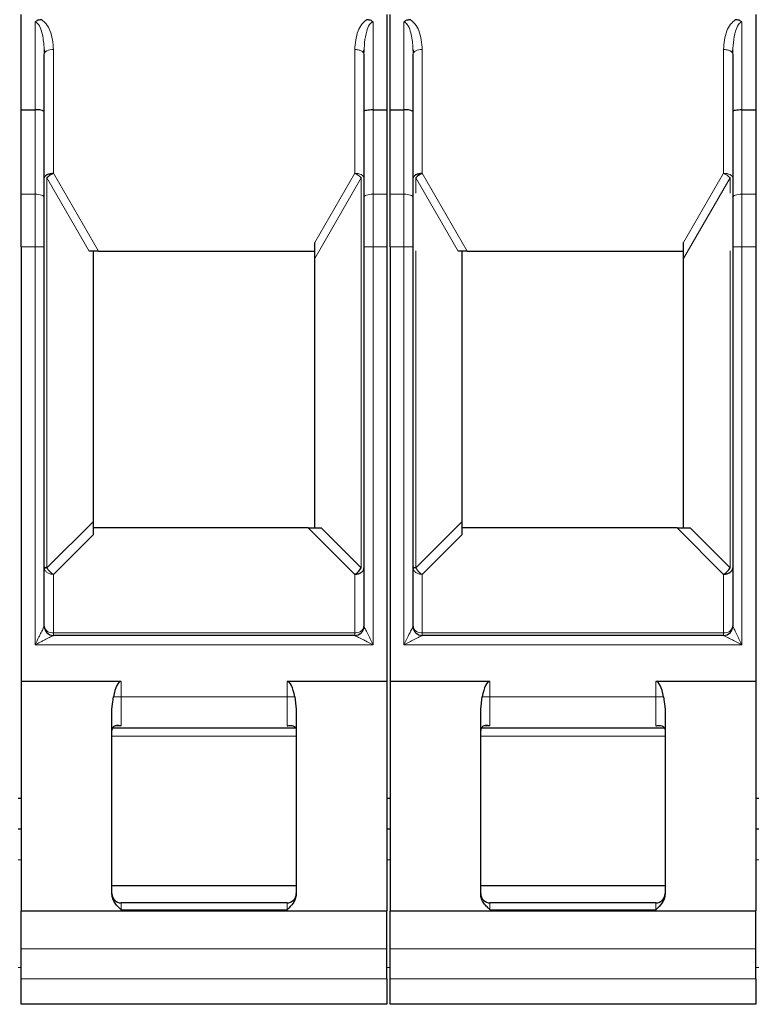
# Model space of a CAD drawing. Header units: millimetres. Extents: x 5 to 418, y 2 to 292.
# Tile 14 of 41: x 98 to 110, y 248 to 264. Entities that reach past the tile are written whole.
import ezdxf

# ---------------------------------------------------------------- set-up
doc = ezdxf.new("R2010")
doc.units = ezdxf.units.MM

msp = doc.modelspace()

# ---------------------------------------------------------------- linework, layer by layer
at = {"color": 7, "linetype": 'Continuous', "lineweight": 25}
for p, q in [((97.9596, 262.8662), (97.9596, 264.4162)), ((103.9096, 264.4162), (103.9096, 262.8662)), ((103.9596, 262.8662), (103.9596, 264.4162)), ((109.9096, 264.4162), (109.9096, 262.8662)), ((98.3328, 263.8497), (98.3449, 263.7977)), ((103.5248, 263.8003), (103.5375, 263.8409)), ((104.3328, 263.8497), (104.3449, 263.7977)), ((109.5248, 263.8003), (109.5375, 263.8409)), ((98.3346, 262.8398), (98.3346, 263.7736)), ((103.5346, 263.7736), (103.5346, 262.8398)), ((104.3346, 262.8398), (104.3346, 263.7736)), ((109.5346, 263.7736), (109.5346, 262.8398)), ((97.9596, 262.8662), (98.1846, 262.8662)), ((97.9596, 261.4946), (97.9596, 262.8662)), ((103.6846, 262.8662), (103.9096, 262.8662)), ((103.9096, 262.8662), (103.9096, 261.4946)), ((103.9596, 262.8662), (104.1846, 262.8662)), ((103.9596, 261.4946), (103.9596, 262.8662)), ((109.6846, 262.8662), (109.9096, 262.8662)), ((109.9096, 262.8662), (109.9096, 261.4946)), ((98.3346, 261.4433), (98.3346, 262.8398)), ((103.5346, 262.8398), (103.5346, 261.4433)), ((104.3346, 261.4433), (104.3346, 262.8398)), ((109.5346, 262.8398), (109.5346, 261.4433)), ((97.9596, 260.6396), (97.9596, 261.4946)), ((98.3346, 260.6396), (98.3346, 261.4433)), ((103.5346, 261.4433), (103.5346, 260.6396)), ((103.9096, 261.4946), (103.9096, 260.6396)), ((103.9596, 260.6396), (103.9596, 261.4946)), ((104.3346, 260.6396), (104.3346, 261.4433)), ((109.5346, 261.4433), (109.5346, 260.6396)), ((109.9096, 261.4946), (109.9096, 260.6396)), ((97.9596, 260.6396), (97.9596, 253.5662)), ((98.3346, 254.4662), (98.3346, 260.6396)), ((102.7346, 260.4499), (102.7346, 260.7087)), ((103.5346, 260.6396), (103.5346, 254.4662)), ((103.9096, 260.6396), (103.9096, 253.5662)), ((103.9596, 260.6396), (103.9596, 253.5662)), ((104.3346, 254.4662), (104.3346, 260.6396)), ((108.7346, 260.4499), (108.7346, 260.7087)), ((109.5346, 260.6396), (109.5346, 254.4662)), ((109.9096, 260.6396), (109.9096, 253.5662)), ((99.2168, 260.5662), (99.0675, 260.5662)), ((99.1346, 256.1723), (99.1346, 260.5662)), ((99.2168, 260.5662), (102.7346, 260.5662)), ((102.7346, 256.0662), (102.7346, 260.4499)), ((105.2168, 260.5662), (105.0675, 260.5662)), ((105.1346, 256.1723), (105.1346, 260.5662)), ((105.2168, 260.5662), (108.7346, 260.5662)), ((108.7346, 256.0662), (108.7346, 260.4499)), ((99.1346, 255.9602), (99.1346, 256.1723)), ((105.1346, 255.9602), (105.1346, 256.1723)), ((102.6285, 256.0662), (99.1346, 256.0662)), ((102.6285, 256.0662), (102.8407, 256.0662)), ((108.6285, 256.0662), (105.1346, 256.0662)), ((108.6285, 256.0662), (108.8407, 256.0662)), ((98.3362, 255.4324), (98.337, 255.3973)), ((104.3362, 255.4324), (104.337, 255.3973)), ((98.4849, 255.3102), (98.4845, 255.3103)), ((104.4849, 255.3102), (104.4845, 255.3103)), ((103.3846, 254.3162), (98.4846, 254.3162)), ((109.3846, 254.3162), (104.4846, 254.3162)), ((97.9596, 253.5662), (97.9596, 249.8342)), ((99.5846, 253.5662), (97.9596, 253.5662)), ((103.9096, 253.5662), (102.2846, 253.5662)), ((103.9096, 253.5662), (103.9096, 249.8342)), ((103.9596, 253.5662), (103.9596, 249.8342)), ((105.5846, 253.5662), (103.9596, 253.5662)), ((109.9096, 253.5662), (108.2846, 253.5662)), ((109.9096, 253.5662), (109.9096, 249.8342)), ((99.4346, 253.1198), (99.4597, 253.3162)), ((102.4095, 253.3162), (102.4346, 253.1198)), ((105.4346, 253.1198), (105.4597, 253.3162)), ((108.4095, 253.3162), (108.4346, 253.1198)), ((99.4346, 250.106), (99.4346, 253.1198)), ((102.4346, 253.1198), (102.4346, 250.106)), ((105.4346, 250.106), (105.4346, 253.1198)), ((108.4346, 253.1198), (108.4346, 250.106)), ((99.4479, 252.8162), (102.4194, 252.8162)), ((105.4479, 252.8162), (108.4194, 252.8162)), ((97.9596, 251.6662), (97.9096, 251.6662)), ((103.9596, 251.6662), (103.9096, 251.6662)), ((109.9596, 251.6662), (109.9096, 251.6662)), ((97.9596, 251.1662), (97.9096, 251.1662)), ((103.9596, 251.1662), (103.9096, 251.1662)), ((109.9596, 251.1662), (109.9096, 251.1662)), ((102.4346, 250.2412), (99.4346, 250.2412)), ((108.4346, 250.2412), (105.4346, 250.2412)), ((102.2846, 249.9662), (99.5846, 249.9662)), ((108.2846, 249.9662), (105.5846, 249.9662)), ((97.9596, 249.8342), (103.9096, 249.8342)), ((97.9596, 249.2207), (97.9596, 249.8342)), ((103.9096, 249.2207), (103.9096, 249.8342)), ((103.9596, 249.8342), (109.9096, 249.8342)), ((103.9596, 249.2207), (103.9596, 249.8342)), ((109.9096, 249.2207), (109.9096, 249.8342)), ((97.9596, 248.7283), (97.9596, 249.2207)), ((103.9096, 248.7283), (103.9096, 249.2207)), ((103.9596, 248.7283), (103.9596, 249.2207)), ((109.9096, 248.7283), (109.9096, 249.2207)), ((97.9596, 248.3162), (97.9596, 248.7283)), ((103.9096, 248.7283), (103.9096, 248.3162)), ((103.9596, 248.3162), (103.9596, 248.7283)), ((109.9096, 248.7283), (109.9096, 248.3162)), ((103.9096, 248.3162), (97.9596, 248.3162)), ((109.9096, 248.3162), (103.9596, 248.3162))]:
    msp.add_line(p, q, dxfattribs=at)
at = {"color": 7, "linetype": 'Continuous', "lineweight": 18}
for p, q in [((98.1846, 264.2933), (98.1846, 262.8662)), ((103.6846, 262.8662), (103.6846, 264.2933)), ((104.1846, 264.2933), (104.1846, 262.8662)), ((109.6846, 262.8662), (109.6846, 264.2933)), ((98.4846, 263.8486), (98.4846, 261.8345)), ((103.3846, 261.8345), (103.3846, 263.8486)), ((104.4846, 263.8486), (104.4846, 261.8345)), ((109.3846, 261.8345), (109.3846, 263.8486)), ((98.1846, 262.8662), (98.1846, 261.4946)), ((103.6846, 261.4946), (103.6846, 262.8662)), ((104.1846, 262.8662), (104.1846, 261.4946)), ((109.6846, 261.4946), (109.6846, 262.8662)), ((98.3785, 261.7595), (98.3785, 255.4162)), ((99.0675, 260.5662), (98.3785, 261.7595)), ((98.4846, 261.8345), (99.2168, 260.5662)), ((102.7346, 260.7087), (103.3846, 261.8345)), ((103.4907, 261.7595), (102.7346, 260.4499)), ((103.4907, 255.4162), (103.4907, 261.7595)), ((104.3785, 261.7595), (104.3785, 261.5106)), ((105.0675, 260.5662), (104.3785, 261.7595)), ((104.4846, 261.8345), (105.2168, 260.5662)), ((108.7346, 260.7087), (109.3846, 261.8345)), ((109.4907, 261.7595), (108.7346, 260.4499)), ((109.4907, 261.5106), (109.4907, 261.7595)), ((98.1846, 261.4946), (97.9596, 261.4946)), ((98.1846, 260.6396), (98.1846, 261.4946)), ((103.6846, 261.4946), (103.6846, 260.6396)), ((103.9096, 261.4946), (103.6846, 261.4946)), ((104.1846, 261.4946), (103.9596, 261.4946)), ((104.1846, 260.6396), (104.1846, 261.4946)), ((109.6846, 261.4946), (109.6846, 260.6396)), ((109.9096, 261.4946), (109.6846, 261.4946)), ((97.9596, 260.6396), (98.1846, 260.6396)), ((98.1846, 254.1662), (98.1846, 260.6396)), ((98.1846, 260.6396), (98.3346, 260.6396)), ((103.6846, 260.6396), (103.5346, 260.6396)), ((103.6846, 260.6396), (103.6846, 254.1662)), ((103.9096, 260.6396), (103.6846, 260.6396)), ((103.9596, 260.6396), (104.1846, 260.6396)), ((104.1846, 254.1662), (104.1846, 260.6396)), ((104.1846, 260.6396), (104.3346, 260.6396)), ((109.6846, 260.6396), (109.5346, 260.6396)), ((109.6846, 260.6396), (109.6846, 254.1662)), ((109.9096, 260.6396), (109.6846, 260.6396)), ((104.3785, 260.5723), (104.3785, 255.4162)), ((109.4907, 255.4162), (109.4907, 260.5723)), ((98.3785, 255.4162), (99.1346, 256.1723)), ((104.3785, 255.4162), (105.1346, 256.1723)), ((99.1346, 255.9602), (98.4846, 255.3102)), ((103.3846, 255.3102), (102.6285, 256.0662)), ((103.4907, 255.4162), (102.8407, 256.0662)), ((105.1346, 255.9602), (104.4846, 255.3102)), ((109.3846, 255.3102), (108.6285, 256.0662)), ((109.4907, 255.4162), (108.8407, 256.0662)), ((98.4846, 255.3102), (98.4846, 254.3602)), ((103.3846, 254.3602), (103.3846, 255.3102)), ((104.4846, 255.3102), (104.4846, 254.3602)), ((109.3846, 254.3602), (109.3846, 255.3102)), ((98.4846, 254.3162), (98.4846, 254.3602)), ((98.4846, 254.3602), (103.3846, 254.3602)), ((103.3846, 254.3602), (103.3846, 254.3162)), ((104.4846, 254.3162), (104.4846, 254.3602)), ((104.4846, 254.3602), (109.3846, 254.3602)), ((109.3846, 254.3602), (109.3846, 254.3162)), ((103.6846, 254.1662), (98.1846, 254.1662)), ((109.6846, 254.1662), (104.1846, 254.1662)), ((99.5846, 253.5662), (99.5846, 253.3162)), ((102.2846, 253.3162), (102.2846, 253.5662)), ((105.5846, 253.5662), (105.5846, 253.3162)), ((108.2846, 253.3162), (108.2846, 253.5662)), ((99.5846, 253.3162), (99.4597, 253.3162)), ((99.5846, 253.3162), (99.5846, 252.8441)), ((99.5846, 253.3162), (102.2846, 253.3162)), ((102.2846, 252.8441), (102.2846, 253.3162)), ((102.2846, 253.3162), (102.4095, 253.3162)), ((105.5846, 253.3162), (105.4597, 253.3162)), ((105.5846, 253.3162), (105.5846, 252.8441)), ((105.5846, 253.3162), (108.2846, 253.3162)), ((108.2846, 252.8441), (108.2846, 253.3162)), ((108.2846, 253.3162), (108.4095, 253.3162)), ((99.5846, 252.8441), (99.4837, 252.8441)), ((102.3856, 252.8441), (102.2846, 252.8441)), ((105.5846, 252.8441), (105.4837, 252.8441)), ((108.3856, 252.8441), (108.2846, 252.8441)), ((99.4346, 252.6806), (100.9346, 252.6806)), ((100.9346, 252.6806), (102.4346, 252.6806)), ((105.4346, 252.6806), (106.9346, 252.6806)), ((106.9346, 252.6806), (108.4346, 252.6806)), ((97.9596, 250.6662), (97.9096, 250.6662)), ((103.9596, 250.6662), (103.9096, 250.6662)), ((109.9596, 250.6662), (109.9096, 250.6662)), ((99.5846, 249.9662), (99.5846, 249.8551)), ((102.2846, 249.8551), (102.2846, 249.9662)), ((105.5846, 249.9662), (105.5846, 249.8551)), ((108.2846, 249.8551), (108.2846, 249.9662)), ((102.2846, 249.8551), (99.5846, 249.8551)), ((108.2846, 249.8551), (105.5846, 249.8551)), ((103.9096, 249.2207), (97.9596, 249.2207)), ((109.9096, 249.2207), (103.9596, 249.2207)), ((97.9596, 248.9162), (97.9096, 248.9162)), ((103.9596, 248.9162), (103.9096, 248.9162)), ((109.9596, 248.9162), (109.9096, 248.9162)), ((97.9596, 248.7283), (103.9096, 248.7283)), ((103.9596, 248.7283), (109.9096, 248.7283))]:
    msp.add_line(p, q, dxfattribs=at)
at = {"color": 7, "linetype": 'Continuous', "lineweight": 18, "flags": 128}
for points in [[(98.4846, 263.8486), (98.4553, 263.8472), (98.4272, 263.8429), (98.4013, 263.836), (98.3785, 263.8267), (98.3599, 263.8153), (98.346, 263.8023), (98.3375, 263.7883), (98.3346, 263.7736)], [(104.4846, 263.8486), (104.4553, 263.8472), (104.4272, 263.8429), (104.4013, 263.836), (104.3785, 263.8267), (104.3599, 263.8153), (104.346, 263.8023), (104.3375, 263.7883), (104.3346, 263.7736)], [(103.5346, 261.7595), (103.5317, 261.7741), (103.5232, 261.7882), (103.5093, 261.8012), (103.4907, 261.8125), (103.4679, 261.8219), (103.442, 261.8288), (103.4139, 261.8331), (103.3846, 261.8345)], [(109.5346, 261.7595), (109.5317, 261.7741), (109.5232, 261.7882), (109.5093, 261.8012), (109.4907, 261.8125), (109.4679, 261.8219), (109.442, 261.8288), (109.4139, 261.8331), (109.3846, 261.8345)], [(98.1846, 261.4946), (98.2139, 261.4936), (98.242, 261.4907), (98.2679, 261.486), (98.2907, 261.4796), (98.3093, 261.4718), (98.3232, 261.4629), (98.3317, 261.4533), (98.3346, 261.4433)], [(103.6846, 261.4946), (103.6553, 261.4936), (103.6272, 261.4907), (103.6013, 261.486), (103.5785, 261.4796), (103.5599, 261.4718), (103.546, 261.4629), (103.5375, 261.4533), (103.5346, 261.4433)], [(104.1846, 261.4946), (104.2139, 261.4936), (104.242, 261.4907), (104.2679, 261.486), (104.2907, 261.4796), (104.3093, 261.4718), (104.3232, 261.4629), (104.3317, 261.4533), (104.3346, 261.4433)], [(109.6846, 261.4946), (109.6553, 261.4936), (109.6272, 261.4907), (109.6013, 261.486), (109.5785, 261.4796), (109.5599, 261.4718), (109.546, 261.4629), (109.5375, 261.4533), (109.5346, 261.4433)]]:
    msp.add_lwpolyline(points, dxfattribs=at)
at = {"color": 7, "linetype": 'Continuous', "lineweight": 25}
for centre, radius, start, end in [((98.2194, 262.6253), 0.2435, 61.77296, 98.22704), ((104.2194, 262.6253), 0.2435, 61.77296, 98.22704), ((98.603, 261.5546), 0.3039, 112.92238, 137.6064), ((104.603, 261.5546), 0.3039, 112.92238, 137.6064), ((103.2717, 255.5291), 0.2463, 297.27378, 332.72622), ((109.2717, 255.5291), 0.2463, 297.27378, 332.72622), ((98.4846, 254.4662), 0.15, 180, 270), ((103.3846, 254.4662), 0.15, 270, 0), ((104.4846, 254.4662), 0.15, 180, 270), ((109.3846, 254.4662), 0.15, 270, 0), ((99.5846, 250.1162), 0.15, 180, 270), ((102.2846, 250.1162), 0.15, 270, 0), ((105.5846, 250.1162), 0.15, 180, 270), ((108.2846, 250.1162), 0.15, 270, 0)]:
    msp.add_arc(centre, radius, start, end, dxfattribs=at)
at = {"color": 7, "linetype": 'Continuous', "lineweight": 18}
for centre, radius, start, end in [((103.2662, 261.5546), 0.3039, 42.3936, 67.07762), ((109.2662, 261.5546), 0.3039, 42.3936, 67.07762), ((98.5975, 255.5291), 0.2463, 207.27378, 242.72622), ((104.5975, 255.5291), 0.2463, 207.27378, 242.72622), ((98.4658, 254.4928), 0.1339, 191.42175, 278.04947), ((103.4033, 254.4928), 0.1339, 261.95053, 348.57825), ((104.4658, 254.4928), 0.1339, 191.42175, 278.04947), ((109.4033, 254.4928), 0.1339, 261.95053, 348.57825)]:
    msp.add_arc(centre, radius, start, end, dxfattribs=at)
at = {"color": 7, "linetype": 'Continuous', "lineweight": 25}
for centre, major_axis, ratio, start_param, end_param in [((103.6846, 262.8398), (0.15, 0), 0.176327, 1.5707963, 3.1415927), ((109.6846, 262.8398), (0.15, 0), 0.176327, 1.5707963, 3.1415927), ((99.5846, 253.0064), (0, 0.5598), 0.2679492, 0, 0.9843339), ((102.2846, 253.0064), (0, 0.5598), 0.2679492, 5.2988514, 6.2831853), ((105.5846, 253.0064), (0, 0.5598), 0.2679492, 0, 0.9843339), ((108.2846, 253.0064), (0, 0.5598), 0.2679492, 5.2988514, 6.2831853)]:
    msp.add_ellipse(centre, major_axis=major_axis, ratio=ratio, start_param=start_param, end_param=end_param, dxfattribs=at)
for points, knots in [([(98.2925, 264.3334), (98.2718, 264.3318), (98.2416, 264.3294), (98.2057, 264.3119), (98.1916, 264.2994), (98.1846, 264.2933)], [0, 0, 0, 0, 0.5232869, 0.7625223, 1, 1, 1, 1]), ([(103.6846, 264.2933), (103.6776, 264.2994), (103.6634, 264.3119), (103.6276, 264.3294), (103.5974, 264.3318), (103.5766, 264.3334)], [0, 0, 0, 0, 0.23759462, 0.47689356, 1, 1, 1, 1]), ([(104.2925, 264.3334), (104.2718, 264.3318), (104.2416, 264.3294), (104.2057, 264.3119), (104.1916, 264.2994), (104.1846, 264.2933)], [0, 0, 0, 0, 0.52328695, 0.76252233, 1, 1, 1, 1]), ([(109.6846, 264.2933), (109.6776, 264.2994), (109.6634, 264.3119), (109.6276, 264.3294), (109.5974, 264.3318), (109.5766, 264.3334)], [0, 0, 0, 0, 0.2375946, 0.4768936, 1, 1, 1, 1]), ([(98.4846, 261.8345), (98.4661, 261.832), (98.4371, 261.828), (98.4009, 261.8181), (98.3822, 261.8107), (98.3613, 261.8004), (98.3403, 261.7856), (98.3365, 261.7683), (98.3346, 261.7595)], [0, 0, 0, 0, 0.2354726, 0.3701331, 0.5159719, 0.5431764, 0.7665821, 1, 1, 1, 1]), ([(98.4771, 261.8311), (98.4791, 261.8323), (98.4821, 261.8342), (98.4857, 261.8346), (98.487, 261.8348)], [0, 0, 0, 0, 0.6461372, 1, 1, 1, 1]), ([(103.422, 261.8321), (103.4218, 261.8299), (103.4213, 261.8253), (103.4191, 261.8211), (103.418, 261.8188)], [0, 0, 0, 0, 0.4742108, 1, 1, 1, 1]), ([(104.4846, 261.8345), (104.4661, 261.832), (104.4371, 261.828), (104.4009, 261.8181), (104.3822, 261.8107), (104.3613, 261.8004), (104.3403, 261.7856), (104.3365, 261.7683), (104.3346, 261.7595)], [0, 0, 0, 0, 0.2354726, 0.37013308, 0.51597189, 0.54317642, 0.76658206, 1, 1, 1, 1]), ([(104.4771, 261.8311), (104.4791, 261.8323), (104.4821, 261.8342), (104.4857, 261.8346), (104.487, 261.8348)], [0, 0, 0, 0, 0.6461372, 1, 1, 1, 1]), ([(109.422, 261.8321), (109.4218, 261.8299), (109.4213, 261.8253), (109.4191, 261.8211), (109.418, 261.8188)], [0, 0, 0, 0, 0.4742108, 1, 1, 1, 1]), ([(98.3785, 255.4162), (98.3662, 255.4168), (98.3448, 255.4176), (98.336, 255.4166), (98.3347, 255.4163), (98.3346, 255.4163), (98.3346, 255.4163), (98.3346, 255.4162), (98.3346, 255.4162), (98.3346, 255.4162)], [0, 0, 0, 0, 0.4979723, 0.8687325, 0.9644528, 0.9897505, 0.9967563, 0.9988484, 1, 1, 1, 1]), ([(98.4472, 255.3135), (98.4477, 255.316), (98.4486, 255.3213), (98.4528, 255.3257), (98.455, 255.3281)], [0, 0, 0, 0, 0.467166, 1, 1, 1, 1]), ([(103.3945, 255.3155), (103.393, 255.3144), (103.3905, 255.3124), (103.3862, 255.3105), (103.3825, 255.3096), (103.3801, 255.3095), (103.3791, 255.3095)], [0, 0, 0, 0, 0.3375437, 0.6103984, 0.829439, 1, 1, 1, 1]), ([(103.3846, 255.3102), (103.3904, 255.3107), (103.4071, 255.312), (103.44, 255.3169), (103.4686, 255.3276), (103.4853, 255.3376), (103.4893, 255.3403), (103.4903, 255.341), (103.4906, 255.3412), (103.4906, 255.3412), (103.4907, 255.3412), (103.5045, 255.3509), (103.5279, 255.3747), (103.5324, 255.4024), (103.5346, 255.4162)], [0, 0, 0, 0, 0.0745748, 0.2134229, 0.4283224, 0.4825724, 0.4962813, 0.49978, 0.5006903, 0.5009357, 0.501006, 0.5010413, 0.7505207, 1, 1, 1, 1]), ([(104.3785, 255.4162), (104.3662, 255.4168), (104.3448, 255.4176), (104.336, 255.4166), (104.3347, 255.4163), (104.3346, 255.4163), (104.3346, 255.4163), (104.3346, 255.4162), (104.3346, 255.4162), (104.3346, 255.4162)], [0, 0, 0, 0, 0.4979723, 0.8687325, 0.9644528, 0.9897505, 0.9967563, 0.9988484, 1, 1, 1, 1]), ([(104.4472, 255.3135), (104.4477, 255.316), (104.4486, 255.3213), (104.4528, 255.3257), (104.455, 255.3281)], [0, 0, 0, 0, 0.467166, 1, 1, 1, 1]), ([(109.3945, 255.3155), (109.393, 255.3144), (109.3905, 255.3124), (109.3862, 255.3105), (109.3825, 255.3096), (109.3801, 255.3095), (109.3791, 255.3095)], [0, 0, 0, 0, 0.33754373, 0.61039843, 0.82943898, 1, 1, 1, 1]), ([(109.3846, 255.3102), (109.3904, 255.3107), (109.4071, 255.312), (109.44, 255.3169), (109.4686, 255.3276), (109.4853, 255.3376), (109.4893, 255.3403), (109.4903, 255.341), (109.4906, 255.3412), (109.4906, 255.3412), (109.4907, 255.3412), (109.5045, 255.3509), (109.5279, 255.3747), (109.5324, 255.4024), (109.5346, 255.4162)], [0, 0, 0, 0, 0.0745748, 0.2134229, 0.4283224, 0.4825724, 0.4962813, 0.49978, 0.5006903, 0.5009357, 0.501006, 0.5010413, 0.7505207, 1, 1, 1, 1]), ([(99.5846, 252.8441), (99.5727, 252.8469), (99.5572, 252.8507), (99.5398, 252.8521), (99.5184, 252.853), (99.4928, 252.8499), (99.4647, 252.8361), (99.4476, 252.8182), (99.4367, 252.7955), (99.4353, 252.7768), (99.4346, 252.7678)], [0, 0, 0, 0, 0.1735175, 0.2265364, 0.2570245, 0.4906957, 0.6353501, 0.7659825, 0.8860558, 1, 1, 1, 1]), ([(102.2846, 252.8441), (102.3033, 252.848), (102.337, 252.8552), (102.3761, 252.8496), (102.4015, 252.8375), (102.4182, 252.821), (102.4316, 252.798), (102.4336, 252.7774), (102.4346, 252.7678)], [0, 0, 0, 0, 0.2733104, 0.4912151, 0.6137942, 0.7390907, 0.8788606, 1, 1, 1, 1]), ([(105.5846, 252.8441), (105.5727, 252.8469), (105.5572, 252.8507), (105.5398, 252.8521), (105.5184, 252.853), (105.4928, 252.8499), (105.4647, 252.8361), (105.4476, 252.8182), (105.4367, 252.7955), (105.4353, 252.7768), (105.4346, 252.7678)], [0, 0, 0, 0, 0.1735175, 0.2265364, 0.2570245, 0.4906957, 0.6353501, 0.7659825, 0.8860558, 1, 1, 1, 1]), ([(108.2846, 252.8441), (108.3033, 252.848), (108.337, 252.8552), (108.3761, 252.8496), (108.4015, 252.8375), (108.4182, 252.821), (108.4316, 252.798), (108.4336, 252.7774), (108.4346, 252.7678)], [0, 0, 0, 0, 0.2733104, 0.4912151, 0.6137942, 0.7390907, 0.8788606, 1, 1, 1, 1]), ([(99.5846, 249.8551), (99.5723, 249.8669), (99.5566, 249.8822), (99.5219, 249.9157), (99.4849, 249.9613), (99.4433, 250.0296), (99.4374, 250.0815), (99.4346, 250.106)], [0, 0, 0, 0, 0.16931681, 0.21770055, 0.47792476, 0.75391121, 1, 1, 1, 1]), ([(102.4346, 250.106), (102.4305, 250.0799), (102.4224, 250.0286), (102.3733, 249.9398), (102.3196, 249.8885), (102.2846, 249.8551)], [0, 0, 0, 0, 0.265609, 0.5216251, 1, 1, 1, 1]), ([(105.5846, 249.8551), (105.5723, 249.8669), (105.5566, 249.8822), (105.5219, 249.9157), (105.4849, 249.9613), (105.4433, 250.0296), (105.4374, 250.0815), (105.4346, 250.106)], [0, 0, 0, 0, 0.1693168, 0.2177005, 0.4779248, 0.7539112, 1, 1, 1, 1]), ([(108.4346, 250.106), (108.4305, 250.0799), (108.4224, 250.0286), (108.3733, 249.9398), (108.3196, 249.8885), (108.2846, 249.8551)], [0, 0, 0, 0, 0.265609, 0.5216251, 1, 1, 1, 1])]:
    msp.add_open_spline(points, degree=3, knots=knots, dxfattribs=at)
at = {"color": 7, "linetype": 'Continuous', "lineweight": 18}
for points, knots in [([(98.3346, 263.7736), (98.3334, 263.8228), (98.3304, 263.949), (98.3042, 264.1128), (98.2589, 264.2368), (98.2194, 264.2807), (98.1991, 264.2917), (98.1892, 264.2928), (98.1846, 264.2933)], [0, 0, 0, 0, 0.261807, 0.6722644, 0.8828402, 0.9498396, 0.9762616, 1, 1, 1, 1]), ([(98.2925, 264.3334), (98.3184, 264.3112), (98.3774, 264.2605), (98.4615, 264.097), (98.4749, 263.9527), (98.4846, 263.8486)], [0, 0, 0, 0, 0.1790859, 0.4083878, 1, 1, 1, 1]), ([(103.3846, 263.8486), (103.3935, 263.9513), (103.4059, 264.0944), (103.4899, 264.2579), (103.5497, 264.31), (103.5766, 264.3334)], [0, 0, 0, 0, 0.5830221, 0.8126113, 1, 1, 1, 1]), ([(103.6846, 264.2933), (103.6796, 264.2927), (103.669, 264.2916), (103.6471, 264.2792), (103.6094, 264.2342), (103.547, 264.0645), (103.54, 263.9001), (103.5346, 263.7736)], [0, 0, 0, 0, 0.0256489, 0.0542111, 0.1273457, 0.3285041, 1, 1, 1, 1]), ([(104.3346, 263.7736), (104.3334, 263.8228), (104.3304, 263.949), (104.3042, 264.1128), (104.2589, 264.2368), (104.2194, 264.2807), (104.1991, 264.2917), (104.1892, 264.2928), (104.1846, 264.2933)], [0, 0, 0, 0, 0.261807, 0.6722644, 0.8828402, 0.9498396, 0.9762616, 1, 1, 1, 1]), ([(104.2925, 264.3334), (104.3184, 264.3112), (104.3774, 264.2605), (104.4615, 264.097), (104.4749, 263.9527), (104.4846, 263.8486)], [0, 0, 0, 0, 0.1790859, 0.4083878, 1, 1, 1, 1]), ([(109.3846, 263.8486), (109.3935, 263.9513), (109.4059, 264.0944), (109.4899, 264.2579), (109.5497, 264.31), (109.5766, 264.3334)], [0, 0, 0, 0, 0.5830221, 0.8126113, 1, 1, 1, 1]), ([(109.6846, 264.2933), (109.6796, 264.2927), (109.669, 264.2916), (109.6471, 264.2792), (109.6094, 264.2342), (109.547, 264.0645), (109.54, 263.9001), (109.5346, 263.7736)], [0, 0, 0, 0, 0.0256489, 0.0542111, 0.1273457, 0.3285041, 1, 1, 1, 1]), ([(98.1846, 254.1662), (98.2058, 254.2083), (98.2366, 254.2693), (98.2722, 254.3427), (98.2944, 254.3856), (98.3114, 254.4198), (98.3245, 254.4456), (98.333, 254.4628), (98.3341, 254.4651), (98.3346, 254.4662)], [0, 0, 0, 0, 0.3577147, 0.5187944, 0.6378387, 0.7537823, 0.8500953, 0.930212, 1, 1, 1, 1]), ([(103.5346, 254.4662), (103.5347, 254.466), (103.535, 254.4654), (103.5378, 254.459), (103.5487, 254.4367), (103.577, 254.3815), (103.6117, 254.3144), (103.6476, 254.2398), (103.6703, 254.1947), (103.6846, 254.1662)], [0, 0, 0, 0, 0.0343566, 0.0712638, 0.1566523, 0.3612364, 0.6159221, 0.7573699, 1, 1, 1, 1]), ([(104.1846, 254.1662), (104.2058, 254.2083), (104.2366, 254.2693), (104.2722, 254.3427), (104.2944, 254.3856), (104.3114, 254.4198), (104.3245, 254.4456), (104.333, 254.4628), (104.3341, 254.4651), (104.3346, 254.4662)], [0, 0, 0, 0, 0.3577147, 0.5187944, 0.6378387, 0.7537823, 0.8500953, 0.930212, 1, 1, 1, 1]), ([(109.5346, 254.4662), (109.5347, 254.466), (109.535, 254.4654), (109.5378, 254.459), (109.5487, 254.4367), (109.577, 254.3815), (109.6117, 254.3144), (109.6476, 254.2398), (109.6703, 254.1947), (109.6846, 254.1662)], [0, 0, 0, 0, 0.0343566, 0.0712638, 0.1566523, 0.3612364, 0.6159221, 0.7573699, 1, 1, 1, 1]), ([(98.4846, 254.3162), (98.4843, 254.3161), (98.4837, 254.3159), (98.4774, 254.313), (98.4551, 254.3022), (98.3999, 254.2739), (98.3328, 254.2392), (98.2582, 254.2032), (98.2131, 254.1805), (98.1846, 254.1662)], [0, 0, 0, 0, 0.0343625, 0.0712742, 0.1566669, 0.3612509, 0.6159338, 0.7573777, 1, 1, 1, 1]), ([(103.6846, 254.1662), (103.6425, 254.1875), (103.5815, 254.2183), (103.5081, 254.2538), (103.4652, 254.2761), (103.431, 254.2931), (103.4052, 254.3061), (103.3881, 254.3146), (103.3857, 254.3157), (103.3846, 254.3162)], [0, 0, 0, 0, 0.3577277, 0.5188117, 0.6378538, 0.7537917, 0.8501005, 0.9302141, 1, 1, 1, 1]), ([(104.4846, 254.3162), (104.4843, 254.3161), (104.4837, 254.3159), (104.4774, 254.313), (104.4551, 254.3022), (104.3999, 254.2739), (104.3328, 254.2392), (104.2582, 254.2032), (104.2131, 254.1805), (104.1846, 254.1662)], [0, 0, 0, 0, 0.0343625, 0.0712742, 0.1566669, 0.3612509, 0.6159338, 0.7573777, 1, 1, 1, 1]), ([(109.6846, 254.1662), (109.6425, 254.1875), (109.5815, 254.2183), (109.5081, 254.2538), (109.4652, 254.2761), (109.431, 254.2931), (109.4052, 254.3061), (109.3881, 254.3146), (109.3857, 254.3157), (109.3846, 254.3162)], [0, 0, 0, 0, 0.3577277, 0.5188117, 0.6378538, 0.7537917, 0.8501005, 0.9302141, 1, 1, 1, 1])]:
    msp.add_open_spline(points, degree=3, knots=knots, dxfattribs=at)
for points in [[(103.5346, 263.7736), (103.5323, 263.7835), (103.5278, 263.8031), (103.4931, 263.8279), (103.4436, 263.8453), (103.4043, 263.8475), (103.3846, 263.8486)], [(109.5346, 263.7736), (109.5323, 263.7835), (109.5278, 263.8031), (109.4931, 263.8279), (109.4436, 263.8453), (109.4043, 263.8475), (109.3846, 263.8486)], [(98.3346, 255.4162), (98.3369, 255.4023), (98.3414, 255.3745), (98.376, 255.3395), (98.4256, 255.315), (98.4649, 255.3118), (98.4846, 255.3102)], [(104.3346, 255.4162), (104.3369, 255.4023), (104.3414, 255.3745), (104.376, 255.3395), (104.4256, 255.315), (104.4649, 255.3118), (104.4846, 255.3102)]]:
    msp.add_open_spline(points, degree=3, dxfattribs=at)

doc.saveas('drawing.dxf')
